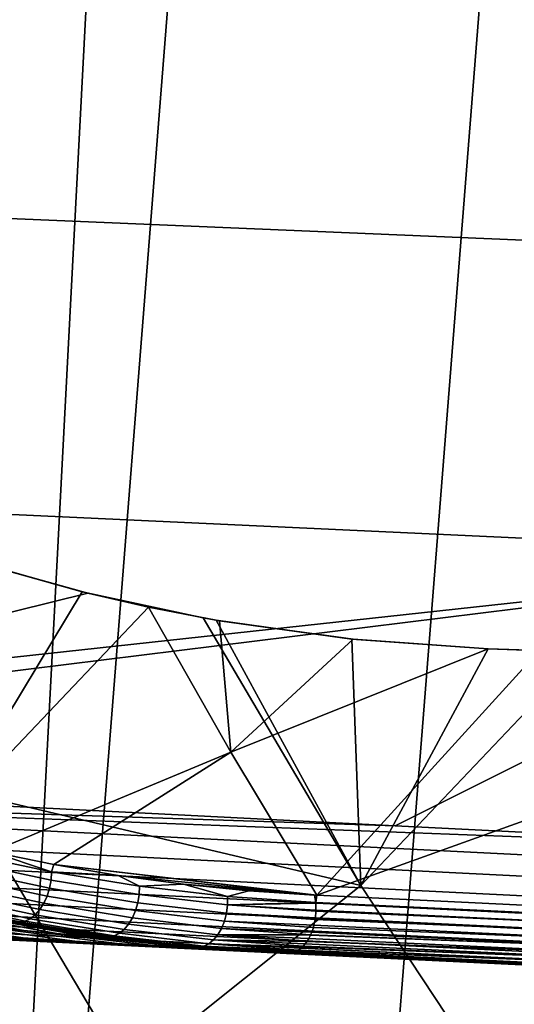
# Model space of a CAD drawing. Header units: metres. Extents: x -167 to 28, y -27 to 27.
# Tile 134 of 256: x -18.71 to -16.98, y -11.36 to -7.91. Entities that reach past the tile are written whole.
import ezdxf

# ---------------------------------------------------------------- set-up
doc = ezdxf.new("R2010")
doc.units = ezdxf.units.M
doc.layers.add('solid_12_065_021_XXX', color=7, linetype='CONTINUOUS')

msp = doc.modelspace()

# ---------------------------------------------------------------- linework, layer by layer
at = {"layer": 'solid_12_065_021_XXX'}
for points in [[(-18.026325, -19.556995, 0.2), (-14.725575, 22.149086, 0.2), (-13.526011, 22.901344, 0.2), (-16.960054, -20.48856, 0.2)], [(-19.041513, -18.570009, 0.2), (-15.883376, 21.334078, 0.2), (-14.725575, 22.149086, 0.2), (-18.026325, -19.556995, 0.2)], [(-19.041513, -18.570009, 0.2), (-16.99617, 20.458609, 0.2), (-15.883376, 21.334078, 0.2)], [(-20.00272, -17.530422, 0.2), (-18.060774, 19.525187, 0.2), (-16.99617, 20.458609, 0.2)], [(-19.041513, -18.570009, 0.2), (-20.00272, -17.530422, 0.2), (-16.99617, 20.458609, 0.2)], [(-20.9072, -16.441216, 0.2), (-19.07415, 18.536488, 0.2), (-18.060774, 19.525187, 0.2)], [(-20.00272, -17.530422, 0.2), (-20.9072, -16.441216, 0.2), (-18.060774, 19.525187, 0.2)], [(-15.420282, -8.745019, 154.756165), (-15.338871, -7.683966, 155.082047), (-21.809078, -7.442616, 156.789169), (-21.883978, -8.47391, 156.488907)], [(-15.512125, -9.791584, 154.388474), (-15.420282, -8.745019, 154.756165), (-21.883978, -8.47391, 156.488907), (-21.968494, -9.492593, 156.149948)], [(-22.015697, -10.499427, 155.759888), (-15.512125, -9.791584, 154.388474), (-21.968494, -9.492593, 156.149948), (-22.053066, -10.497548, 155.770233)], [(-19.361597, -9.638326, 136.227737), (-18.951508, -9.783913, 135.530533), (-18.492994, -9.913544, 135.886002), (-18.924189, -9.792426, 136.551483)], [(-21.45627, -10.527554, 155.604965), (-15.512125, -9.791584, 154.388474), (-22.015697, -10.499427, 155.759888)], [(-21.45627, -10.527554, 155.604965), (-17.396021, -10.731915, 154.476974), (-15.512125, -9.791584, 154.388474)], [(-18.924189, -9.792426, 136.551483), (-18.473539, -9.91818, 136.88472), (-19.371399, -10.140004, 135.981903)], [(-18.492994, -9.913544, 135.886002), (-18.951508, -9.783913, 135.530533), (-18.916265, -10.612523, 135.144974)], [(-18.924189, -9.792426, 136.551483), (-18.492994, -9.913544, 135.886002), (-18.069218, -10.004087, 136.213531), (-18.473539, -9.91818, 136.88472)], [(-17.396021, -10.731915, 154.476974), (-15.594669, -10.822748, 153.974152), (-15.512125, -9.791584, 154.388474)], [(-18.473539, -9.91818, 136.88472), (-18.26046, -9.966516, 137.042068), (-19.027506, -10.772197, 135.981537), (-19.371399, -10.140004, 135.981903)], [(-17.516794, -10.941603, 136.214035), (-18.069218, -10.004087, 136.213531), (-18.492994, -9.913544, 135.886002), (-18.916265, -10.612523, 135.144974)], [(-18.473539, -9.91818, 136.88472), (-18.069218, -10.004087, 136.213531), (-18.023573, -10.012215, 136.248749), (-18.26046, -9.966516, 137.042068)], [(-18.26046, -9.966516, 137.042068), (-17.972401, -10.474139, 137.043472), (-18.811607, -10.823562, 136.150314), (-19.027506, -10.772197, 135.981537)], [(-18.26046, -9.966516, 137.042068), (-18.023573, -10.012215, 136.248749), (-17.547575, -10.078586, 136.615219), (-18.012213, -10.014102, 137.225281)], [(-18.012213, -10.014102, 137.225281), (-17.972401, -10.474139, 137.043472), (-18.26046, -9.966516, 137.042068)], [(-18.023573, -10.012215, 136.248749), (-18.069218, -10.004087, 136.213531), (-17.516794, -10.941603, 136.214035)], [(-17.547575, -10.078586, 136.615219), (-18.023573, -10.012215, 136.248749), (-17.516794, -10.941603, 136.214035)], [(-18.012213, -10.014102, 137.225281), (-17.547575, -10.078586, 136.615219), (-17.069799, -10.112064, 136.981583), (-17.542889, -10.079022, 137.570969)], [(-18.012213, -10.014102, 137.225281), (-17.542889, -10.079022, 137.570969), (-17.972401, -10.474139, 137.043472)], [(-17.542889, -10.079022, 137.570969), (-17.069311, -10.112064, 137.91893), (-17.972401, -10.474139, 137.043472)], [(-17.069799, -10.112064, 136.981583), (-17.547575, -10.078586, 136.615219), (-17.516794, -10.941603, 136.214035)], [(-17.542889, -10.079022, 137.570969), (-17.069799, -10.112064, 136.981583), (-16.738703, -10.123899, 137.231064), (-17.069311, -10.112064, 137.91893)], [(-17.069311, -10.112064, 137.91893), (-16.889505, -10.118491, 138.049927), (-17.670839, -10.97523, 137.043488), (-17.972401, -10.474139, 137.043472)], [(-16.889505, -10.118491, 138.049927), (-16.596018, -10.590612, 138.050888), (-17.670839, -10.97523, 137.043488)], [(-16.738703, -10.123899, 137.231064), (-17.069799, -10.112064, 136.981583), (-17.516794, -10.941603, 136.214035)], [(-16.738703, -10.123899, 137.231064), (-17.516794, -10.941603, 136.214035), (-16.915888, -11.84945, 136.214035), (-16.174911, -11.005554, 137.229401)], [(-17.069311, -10.112064, 137.91893), (-16.738703, -10.123899, 137.231064), (-16.889505, -10.118491, 138.049927)], [(-17.972401, -10.474139, 137.043472), (-18.593298, -10.868013, 136.321091), (-18.811607, -10.823562, 136.150314)], [(-17.972401, -10.474139, 137.043472), (-17.670839, -10.97523, 137.043488), (-18.593298, -10.868013, 136.321091)], [(-22.038557, -10.579556, 155.725906), (-17.396021, -10.731915, 154.476974), (-21.45627, -10.527554, 155.604965)], [(-15.589804, -10.902213, 153.931564), (-22.038557, -10.579556, 155.725906), (-22.054749, -10.654922, 155.680389), (-15.606134, -10.975495, 153.88562)], [(-22.038557, -10.579556, 155.725906), (-15.594669, -10.822748, 153.974152), (-17.396021, -10.731915, 154.476974)], [(-15.589804, -10.902213, 153.931564), (-15.556001, -10.824699, 153.963348), (-15.594669, -10.822748, 153.974152), (-22.038557, -10.579556, 155.725906)], [(-18.332067, -11.592501, 135.144974), (-18.916265, -10.612523, 135.144974), (-19.846214, -10.959595, 134.024979), (-19.240868, -11.990577, 134.024979)], [(-17.516794, -10.941603, 136.214035), (-18.916265, -10.612523, 135.144974), (-18.332067, -11.592501, 135.144974)], [(-16.596018, -10.590612, 138.050888), (-16.535427, -11.030026, 137.886703), (-17.670839, -10.97523, 137.043488)], [(-15.606134, -10.975495, 153.88562), (-22.054749, -10.654922, 155.680389), (-22.072958, -10.724019, 155.626465), (-15.624404, -11.042582, 153.83165)], [(-15.624404, -11.042582, 153.83165), (-22.072958, -10.724019, 155.626465), (-22.092928, -10.785859, 155.564896), (-15.644361, -11.102547, 153.770386)], [(-15.644361, -11.102547, 153.770386), (-22.092928, -10.785859, 155.564896), (-22.114372, -10.839564, 155.496567), (-15.665732, -11.154565, 153.702667)], [(-18.90659, -10.828911, 136.066086), (-18.811607, -10.823562, 136.150314), (-18.600559, -10.893736, 136.305435)], [(-18.600559, -10.893736, 136.305435), (-18.811607, -10.823562, 136.150314), (-18.593298, -10.868013, 136.321091)], [(-15.665732, -11.154565, 153.702667), (-22.114372, -10.839564, 155.496567), (-22.136986, -10.884367, 155.42244), (-15.688222, -11.19792, 153.62944)], [(-18.909285, -10.857453, 136.060913), (-18.602421, -10.922456, 136.300919), (-18.607758, -10.951096, 136.300873), (-18.915451, -10.885918, 136.060211)], [(-18.90659, -10.828911, 136.066086), (-18.600559, -10.893736, 136.305435), (-18.602421, -10.922456, 136.300919), (-18.909285, -10.857453, 136.060913)], [(-15.688222, -11.19792, 153.62944), (-22.136986, -10.884367, 155.42244), (-22.160448, -10.91963, 155.343567), (-15.71152, -11.232015, 153.551712)], [(-18.915451, -10.885918, 136.060211), (-18.607758, -10.951096, 136.300873), (-18.616373, -10.978573, 136.305283), (-18.924858, -10.913227, 136.063995)], [(-18.600559, -10.893736, 136.305435), (-18.292923, -10.944247, 136.546249), (-18.293955, -10.973104, 136.542374), (-18.602421, -10.922456, 136.300919)], [(-18.600559, -10.893736, 136.305435), (-18.593298, -10.868013, 136.321091), (-18.366793, -10.906281, 136.498383)], [(-18.600559, -10.893736, 136.305435), (-18.366793, -10.906281, 136.498383), (-18.292923, -10.944247, 136.546249)], [(-17.67841, -10.97487, 137.037552), (-18.366793, -10.906281, 136.498383), (-18.593298, -10.868013, 136.321091)], [(-17.670839, -10.97523, 137.043488), (-17.67841, -10.97487, 137.037552), (-18.593298, -10.868013, 136.321091)], [(-15.71152, -11.232015, 153.551712), (-22.160448, -10.91963, 155.343567), (-22.184422, -10.944852, 155.261093), (-15.735307, -11.256379, 153.470551)], [(-18.924858, -10.913227, 136.063995), (-18.616373, -10.978573, 136.305283), (-18.627937, -11.003854, 136.313995), (-18.937151, -10.938354, 136.072144)], [(-18.602421, -10.922456, 136.300919), (-18.293955, -10.973104, 136.542374), (-18.298468, -11.001878, 136.542969), (-18.607758, -10.951096, 136.300873)], [(-17.67841, -10.97487, 137.037552), (-18.138504, -10.936928, 136.677139), (-18.366793, -10.906281, 136.498383)], [(-18.292923, -10.944247, 136.546249), (-18.366793, -10.906281, 136.498383), (-18.138504, -10.936928, 136.677139)], [(-15.735307, -11.256379, 153.470551), (-22.184422, -10.944852, 155.261093), (-22.208569, -10.959671, 155.176178), (-15.759254, -11.270679, 153.387054)], [(-15.759254, -11.270679, 153.387054), (-22.208569, -10.959671, 155.176178), (-17.643312, -11.185058, 153.819839), (-15.763785, -11.275642, 153.297226)], [(-22.208569, -10.959671, 155.176178), (-21.705347, -10.989286, 154.943878), (-17.643312, -11.185058, 153.819839)], [(-18.951866, -10.960348, 136.08432), (-18.642015, -11.025983, 136.326675), (-18.658079, -11.044127, 136.342834), (-18.968447, -10.978382, 136.100082)], [(-18.937151, -10.938354, 136.072144), (-18.627937, -11.003854, 136.313995), (-18.642015, -11.025983, 136.326675), (-18.951866, -10.960348, 136.08432)], [(-18.607758, -10.951096, 136.300873), (-18.298468, -11.001878, 136.542969), (-18.306292, -11.029486, 136.548004), (-18.616373, -10.978573, 136.305283)], [(-17.516794, -10.941603, 136.214035), (-18.332067, -11.592501, 135.144974), (-17.697147, -12.540404, 135.144974), (-16.915888, -11.84945, 136.214035)], [(-18.292923, -10.944247, 136.546249), (-17.984058, -10.980506, 136.788132), (-17.984264, -11.009459, 136.784912), (-18.293955, -10.973104, 136.542374)], [(-18.292923, -10.944247, 136.546249), (-18.138504, -10.936928, 136.677139), (-17.984058, -10.980506, 136.788132)], [(-17.67841, -10.97487, 137.037552), (-17.909086, -10.959764, 136.856857), (-18.138504, -10.936928, 136.677139)], [(-17.984058, -10.980506, 136.788132), (-18.138504, -10.936928, 136.677139), (-17.909086, -10.959764, 136.856857)], [(-17.674561, -11.000649, 137.031067), (-17.984058, -10.980506, 136.788132), (-17.909086, -10.959764, 136.856857), (-17.67841, -10.97487, 137.037552)], [(-17.643312, -11.185058, 153.819839), (-21.705347, -10.989286, 154.943878), (-18.361301, -11.150667, 145.515854), (-18.288105, -11.1542, 145.318939)], [(-21.705347, -10.989286, 154.943878), (-18.440298, -11.146856, 145.713501), (-18.361301, -11.150667, 145.515854)], [(-21.705347, -10.989286, 154.943878), (-18.525307, -11.142755, 145.911713), (-18.440298, -11.146856, 145.713501)], [(-21.705347, -10.989286, 154.943878), (-18.616297, -11.138365, 146.110504), (-18.525307, -11.142755, 145.911713)], [(-21.705347, -10.989286, 154.943878), (-18.713486, -11.133677, 146.309708), (-18.616297, -11.138365, 146.110504)], [(-18.833828, -11.087831, 144.620834), (-19.312263, -10.991634, 144.496948), (-19.190086, -11.005441, 144.177902), (-18.69813, -11.099611, 144.282486)], [(-18.729774, -11.070264, 140.309021), (-19.188482, -10.969773, 140.304153), (-19.155678, -10.973688, 137.762466), (-18.700092, -11.072828, 137.765503)], [(-18.476458, -11.109367, 136.607391), (-18.700092, -11.072828, 137.765503), (-19.155678, -10.973688, 137.762466), (-18.707933, -11.070409, 136.430115)], [(-18.937346, -11.023804, 136.254456), (-18.707933, -11.070409, 136.430115), (-19.155678, -10.973688, 137.762466)], [(-18.986269, -10.991775, 136.118851), (-18.675518, -11.0576, 136.361893), (-18.693678, -11.065895, 136.383102), (-19.00466, -11.00002, 136.139877)], [(-18.968447, -10.978382, 136.100082), (-18.658079, -11.044127, 136.342834), (-18.675518, -11.0576, 136.361893), (-18.986269, -10.991775, 136.118851)], [(-18.616373, -10.978573, 136.305283), (-18.306292, -11.029486, 136.548004), (-18.317129, -11.054886, 136.557281), (-18.627937, -11.003854, 136.313995)], [(-18.293955, -10.973104, 136.542374), (-17.984264, -11.009459, 136.784912), (-17.987953, -11.03833, 136.786148), (-18.298468, -11.001878, 136.542969)], [(-17.984058, -10.980506, 136.788132), (-17.674561, -11.000649, 137.031067), (-17.984264, -11.009459, 136.784912)], [(-17.674561, -11.000649, 137.031067), (-17.67841, -10.97487, 137.037552), (-17.670839, -10.97523, 137.043488)], [(-16.519951, -11.056267, 137.888412), (-17.674561, -11.000649, 137.031067), (-17.670839, -10.97523, 137.043488), (-16.535427, -11.030026, 137.886703)], [(-18.69813, -11.099611, 144.282486), (-19.190086, -11.005441, 144.177902), (-19.085514, -11.01759, 143.851837), (-18.582052, -11.109703, 143.934906)], [(-18.582052, -11.109703, 143.934906), (-19.085514, -11.01759, 143.851837), (-19.001965, -11.027574, 143.519485), (-18.489517, -11.117763, 143.578979)], [(-19.00466, -11.00002, 136.139877), (-18.693678, -11.065895, 136.383102), (-18.711874, -11.068698, 136.405685), (-19.022924, -11.002809, 136.162399)], [(-19.022924, -11.002809, 136.162399), (-18.711874, -11.068698, 136.405685), (-18.937346, -11.023804, 136.254456)], [(-18.424608, -11.123507, 143.2164), (-18.489517, -11.117763, 143.578979), (-19.001965, -11.027574, 143.519485), (-18.943007, -11.034928, 143.182266)], [(-18.711874, -11.068698, 136.405685), (-18.707933, -11.070409, 136.430115), (-18.937346, -11.023804, 136.254456)], [(-18.642015, -11.025983, 136.326675), (-18.330574, -11.077119, 136.57045), (-18.346119, -11.095347, 136.587036), (-18.658079, -11.044127, 136.342834)], [(-18.627937, -11.003854, 136.313995), (-18.317129, -11.054886, 136.557281), (-18.330574, -11.077119, 136.57045), (-18.642015, -11.025983, 136.326675)], [(-18.306292, -11.029486, 136.548004), (-17.994987, -11.066031, 136.791794), (-18.0051, -11.091516, 136.801651), (-18.317129, -11.054886, 136.557281)], [(-18.298468, -11.001878, 136.542969), (-17.987953, -11.03833, 136.786148), (-17.994987, -11.066031, 136.791794), (-18.306292, -11.029486, 136.548004)], [(-17.984264, -11.009459, 136.784912), (-17.673777, -11.031554, 137.028168), (-17.675716, -11.054173, 137.029251), (-17.987953, -11.03833, 136.786148)], [(-17.984264, -11.009459, 136.784912), (-17.674561, -11.000649, 137.031067), (-17.674335, -11.003293, 137.030609)], [(-17.984264, -11.009459, 136.784912), (-17.674335, -11.003293, 137.030609), (-17.673651, -11.027379, 137.028259)], [(-17.984264, -11.009459, 136.784912), (-17.673651, -11.027379, 137.028259), (-17.673777, -11.031554, 137.028168)], [(-17.673777, -11.031554, 137.028168), (-16.51919, -11.082989, 137.885498), (-16.521204, -11.109785, 137.88652), (-17.675716, -11.054173, 137.029251)], [(-17.674335, -11.003293, 137.030609), (-17.674561, -11.000649, 137.031067), (-16.519951, -11.056267, 137.888412)], [(-17.674335, -11.003293, 137.030609), (-16.519951, -11.056267, 137.888412), (-16.51919, -11.082989, 137.885498), (-17.673651, -11.027379, 137.028259)], [(-17.673777, -11.031554, 137.028168), (-17.673651, -11.027379, 137.028259), (-16.51919, -11.082989, 137.885498)], [(-18.893515, -11.112756, 145.75946), (-19.325895, -11.045785, 145.580109), (-19.150452, -11.060588, 145.269272), (-18.700523, -11.125257, 145.43515)], [(-18.700523, -11.125257, 145.43515), (-19.150452, -11.060588, 145.269272), (-18.985605, -11.07471, 144.949692), (-18.518932, -11.136781, 145.099808)], [(-18.943007, -11.034928, 143.182266), (-18.912193, -11.039138, 142.842285), (-18.824055, -11.056793, 142.843536), (-18.424608, -11.123507, 143.2164)], [(-18.577414, -11.099992, 142.847046), (-18.824055, -11.056793, 142.843536), (-18.729774, -11.070264, 140.309021), (-18.265362, -11.139769, 140.313934)], [(-18.424608, -11.123507, 143.2164), (-18.824055, -11.056793, 142.843536), (-18.577414, -11.099992, 142.847046)], [(-18.693678, -11.065895, 136.383102), (-18.381104, -11.117217, 136.627777), (-18.399223, -11.120032, 136.650421), (-18.711874, -11.068698, 136.405685)], [(-18.711874, -11.068698, 136.405685), (-18.399223, -11.120032, 136.650421), (-18.707933, -11.070409, 136.430115)], [(-18.675518, -11.0576, 136.361893), (-18.363176, -11.108884, 136.606384), (-18.381104, -11.117217, 136.627777), (-18.693678, -11.065895, 136.383102)], [(-18.658079, -11.044127, 136.342834), (-18.346119, -11.095347, 136.587036), (-18.363176, -11.108884, 136.606384), (-18.675518, -11.0576, 136.361893)], [(-18.317129, -11.054886, 136.557281), (-18.0051, -11.091516, 136.801651), (-18.017912, -11.113824, 136.815323), (-18.330574, -11.077119, 136.57045)], [(-17.994987, -11.066031, 136.791794), (-17.68289, -11.088239, 137.036301), (-17.688414, -11.104533, 137.042358), (-18.0051, -11.091516, 136.801651)], [(-17.987953, -11.03833, 136.786148), (-17.676645, -11.060483, 137.030045), (-17.680691, -11.08017, 137.033997), (-17.994987, -11.066031, 136.791794)], [(-17.994987, -11.066031, 136.791794), (-17.680691, -11.08017, 137.033997), (-17.68289, -11.088239, 137.036301)], [(-17.987953, -11.03833, 136.786148), (-17.675716, -11.054173, 137.029251), (-17.676645, -11.060483, 137.030045)], [(-17.676645, -11.060483, 137.030045), (-16.521204, -11.109785, 137.88652), (-16.525928, -11.135794, 137.891464), (-17.680691, -11.08017, 137.033997)], [(-17.676645, -11.060483, 137.030045), (-17.675716, -11.054173, 137.029251), (-16.521204, -11.109785, 137.88652)], [(-19.095613, -11.099514, 146.073532), (-18.893515, -11.112756, 145.75946), (-18.525307, -11.142755, 145.911713), (-18.616297, -11.138365, 146.110504)], [(-19.095613, -11.099514, 146.073532), (-18.616297, -11.138365, 146.110504), (-18.713486, -11.133677, 146.309708)], [(-18.518932, -11.136781, 145.099808), (-18.985605, -11.07471, 144.949692), (-18.833828, -11.087831, 144.620834), (-18.351582, -11.147103, 144.752823)], [(-18.351582, -11.147103, 144.752823), (-18.833828, -11.087831, 144.620834), (-18.69813, -11.099611, 144.282486), (-18.201916, -11.156013, 144.393906)], [(-18.265362, -11.139769, 140.313934), (-18.729774, -11.070264, 140.309021), (-18.700092, -11.072828, 137.765503), (-18.238918, -11.141418, 137.76857)], [(-18.399223, -11.120032, 136.650421), (-18.476458, -11.109367, 136.607391), (-18.707933, -11.070409, 136.430115)], [(-18.008848, -11.163855, 136.965683), (-18.238918, -11.141418, 137.76857), (-18.700092, -11.072828, 137.765503), (-18.243258, -11.140555, 136.786102)], [(-18.399223, -11.120032, 136.650421), (-18.243258, -11.140555, 136.786102), (-18.700092, -11.072828, 137.765503), (-18.476458, -11.109367, 136.607391)], [(-18.201916, -11.156013, 144.393906), (-18.69813, -11.099611, 144.282486), (-18.582052, -11.109703, 143.934906), (-18.073959, -11.163336, 144.023361)], [(-18.391363, -11.126603, 142.849686), (-18.577414, -11.099992, 142.847046), (-18.265362, -11.139769, 140.313934)], [(-18.424608, -11.123507, 143.2164), (-18.577414, -11.099992, 142.847046), (-18.391363, -11.126603, 142.849686)], [(-18.346119, -11.095347, 136.587036), (-18.032938, -11.132113, 136.832306), (-18.049612, -11.145694, 136.851959), (-18.363176, -11.108884, 136.606384)], [(-18.330574, -11.077119, 136.57045), (-18.017912, -11.113824, 136.815323), (-18.032938, -11.132113, 136.832306), (-18.346119, -11.095347, 136.587036)], [(-18.0051, -11.091516, 136.801651), (-17.69228, -11.113775, 137.046722), (-18.017912, -11.113824, 136.815323)], [(-18.0051, -11.091516, 136.801651), (-17.688414, -11.104533, 137.042358), (-17.69228, -11.113775, 137.046722)], [(-17.68289, -11.088239, 137.036301), (-16.525928, -11.135794, 137.891464), (-16.533209, -11.16018, 137.900146), (-17.688414, -11.104533, 137.042358)], [(-17.68289, -11.088239, 137.036301), (-17.680691, -11.08017, 137.033997), (-16.525928, -11.135794, 137.891464)], [(-18.893515, -11.112756, 145.75946), (-18.700523, -11.125257, 145.43515), (-18.440298, -11.146856, 145.713501), (-18.525307, -11.142755, 145.911713)], [(-18.700523, -11.125257, 145.43515), (-18.518932, -11.136781, 145.099808), (-18.288105, -11.1542, 145.318939), (-18.361301, -11.150667, 145.515854)], [(-18.700523, -11.125257, 145.43515), (-18.361301, -11.150667, 145.515854), (-18.440298, -11.146856, 145.713501)], [(-18.073959, -11.163336, 144.023361), (-18.582052, -11.109703, 143.934906), (-18.489517, -11.117763, 143.578979), (-17.97216, -11.168918, 143.642212)], [(-18.518932, -11.136781, 145.099808), (-18.351582, -11.147103, 144.752823), (-18.158981, -11.160432, 144.927429), (-18.220726, -11.157452, 145.122772)], [(-18.518932, -11.136781, 145.099808), (-18.220726, -11.157452, 145.122772), (-18.288105, -11.1542, 145.318939)], [(-17.901131, -11.172691, 143.252472), (-17.97216, -11.168918, 143.642212), (-18.489517, -11.117763, 143.578979), (-18.424608, -11.123507, 143.2164)], [(-18.424608, -11.123507, 143.2164), (-18.391363, -11.126603, 142.849686), (-18.329386, -11.134339, 142.850571), (-17.901131, -11.172691, 143.252472)], [(-18.381104, -11.117217, 136.627777), (-18.067305, -11.154055, 136.873535), (-18.08535, -11.156879, 136.896225), (-18.399223, -11.120032, 136.650421)], [(-18.399223, -11.120032, 136.650421), (-18.08535, -11.156879, 136.896225), (-18.243258, -11.140555, 136.786102)], [(-18.329386, -11.134339, 142.850571), (-18.391363, -11.126603, 142.849686), (-18.265362, -11.139769, 140.313934)], [(-18.363176, -11.108884, 136.606384), (-18.049612, -11.145694, 136.851959), (-18.067305, -11.154055, 136.873535), (-18.381104, -11.117217, 136.627777)], [(-18.080288, -11.159791, 142.854095), (-18.329386, -11.134339, 142.850571), (-18.265362, -11.139769, 140.313934), (-17.799097, -11.17789, 140.318771)], [(-17.901131, -11.172691, 143.252472), (-18.329386, -11.134339, 142.850571), (-18.080288, -11.159791, 142.854095)], [(-18.032938, -11.132113, 136.832306), (-17.718964, -11.154454, 137.078278), (-17.720695, -11.156208, 137.080383), (-18.049612, -11.145694, 136.851959)], [(-18.017912, -11.113824, 136.815323), (-17.704456, -11.136127, 137.060883), (-17.705769, -11.138091, 137.062439), (-18.032938, -11.132113, 136.832306)], [(-18.032938, -11.132113, 136.832306), (-17.711035, -11.14531, 137.06871), (-17.718964, -11.154454, 137.078278)], [(-18.032938, -11.132113, 136.832306), (-17.705769, -11.138091, 137.062439), (-17.711035, -11.14531, 137.06871)], [(-18.017912, -11.113824, 136.815323), (-17.69228, -11.113775, 137.046722), (-17.693186, -11.115757, 137.04776)], [(-18.017912, -11.113824, 136.815323), (-17.698639, -11.126483, 137.054062), (-17.704456, -11.136127, 137.060883)], [(-18.017912, -11.113824, 136.815323), (-17.693186, -11.115757, 137.04776), (-17.698639, -11.126483, 137.054062)], [(-17.705769, -11.138091, 137.062439), (-17.704456, -11.136127, 137.060883), (-16.542816, -11.182158, 137.912308)], [(-17.704456, -11.136127, 137.060883), (-17.698639, -11.126483, 137.054062), (-16.542816, -11.182158, 137.912308)], [(-17.693186, -11.115757, 137.04776), (-16.533209, -11.16018, 137.900146), (-16.542816, -11.182158, 137.912308), (-17.698639, -11.126483, 137.054062)], [(-17.693186, -11.115757, 137.04776), (-17.69228, -11.113775, 137.046722), (-16.533209, -11.16018, 137.900146)], [(-17.69228, -11.113775, 137.046722), (-17.688414, -11.104533, 137.042358), (-16.533209, -11.16018, 137.900146)], [(-18.351582, -11.147103, 144.752823), (-18.201916, -11.156013, 144.393906), (-18.052183, -11.165588, 144.539383), (-18.102831, -11.163142, 144.73291)], [(-18.351582, -11.147103, 144.752823), (-18.102831, -11.163142, 144.73291), (-18.158981, -11.160432, 144.927429)], [(-17.643312, -11.185058, 153.819839), (-18.288105, -11.1542, 145.318939), (-18.220726, -11.157452, 145.122772)], [(-18.238918, -11.141418, 137.76857), (-17.777254, -11.179007, 137.7715), (-17.795828, -11.178055, 140.001541), (-18.265362, -11.139769, 140.313934)], [(-18.265362, -11.139769, 140.313934), (-17.795828, -11.178055, 140.001541), (-17.799097, -11.17789, 140.318771)], [(-18.08535, -11.156879, 136.896225), (-18.008848, -11.163855, 136.965683), (-18.243258, -11.140555, 136.786102)], [(-18.008848, -11.163855, 136.965683), (-17.773432, -11.179206, 137.146286), (-17.777254, -11.179007, 137.7715), (-18.238918, -11.141418, 137.76857)], [(-17.643312, -11.185058, 153.819839), (-18.220726, -11.157452, 145.122772), (-18.158981, -11.160432, 144.927429)], [(-18.201916, -11.156013, 144.393906), (-18.006947, -11.167772, 144.34697), (-18.052183, -11.165588, 144.539383)], [(-18.073959, -11.163336, 144.023361), (-18.006947, -11.167772, 144.34697), (-18.201916, -11.156013, 144.393906)], [(-17.643312, -11.185058, 153.819839), (-18.158981, -11.160432, 144.927429), (-18.102831, -11.163142, 144.73291)], [(-17.643312, -11.185058, 153.819839), (-18.102831, -11.163142, 144.73291), (-18.052183, -11.165588, 144.539383)], [(-18.067305, -11.154055, 136.873535), (-17.75271, -11.176441, 137.119995), (-17.755198, -11.177173, 137.123123), (-18.08535, -11.156879, 136.896225)], [(-18.008848, -11.163855, 136.965683), (-18.08535, -11.156879, 136.896225), (-17.756998, -11.177633, 137.125397), (-17.770678, -11.179272, 137.142746)], [(-18.08535, -11.156879, 136.896225), (-17.755198, -11.177173, 137.123123), (-17.756998, -11.177633, 137.125397)], [(-17.865421, -11.174542, 142.857147), (-18.080288, -11.159791, 142.854095), (-17.799097, -11.17789, 140.318771)], [(-18.080288, -11.159791, 142.854095), (-17.865421, -11.174542, 142.857147), (-17.844902, -11.17561, 143.220551), (-17.901131, -11.172691, 143.252472)], [(-18.073959, -11.163336, 144.023361), (-17.932457, -11.171371, 143.965805), (-18.006947, -11.167772, 144.34697)], [(-17.97216, -11.168918, 143.642212), (-17.932457, -11.171371, 143.965805), (-18.073959, -11.163336, 144.023361)], [(-18.049612, -11.145694, 136.851959), (-17.735254, -11.168063, 137.098236), (-17.737387, -11.169406, 137.100876), (-18.067305, -11.154055, 136.873535)], [(-18.067305, -11.154055, 136.873535), (-17.74069, -11.171304, 137.104965), (-17.75271, -11.176441, 137.119995)], [(-18.067305, -11.154055, 136.873535), (-17.737387, -11.169406, 137.100876), (-17.74069, -11.171304, 137.104965)], [(-17.643312, -11.185058, 153.819839), (-18.052183, -11.165588, 144.539383), (-18.006947, -11.167772, 144.34697)], [(-18.049612, -11.145694, 136.851959), (-17.725203, -11.160413, 137.085876), (-17.735254, -11.168063, 137.098236)], [(-18.049612, -11.145694, 136.851959), (-17.720695, -11.156208, 137.080383), (-17.725203, -11.160413, 137.085876)], [(-18.008848, -11.163855, 136.965683), (-17.770678, -11.179272, 137.142746), (-17.773432, -11.179206, 137.146286)], [(-17.643312, -11.185058, 153.819839), (-18.006947, -11.167772, 144.34697), (-17.932457, -11.171371, 143.965805)], [(-17.97216, -11.168918, 143.642212), (-17.901131, -11.172691, 143.252472), (-17.844902, -11.17561, 143.220551), (-17.878689, -11.173972, 143.590149)], [(-17.97216, -11.168918, 143.642212), (-17.878689, -11.173972, 143.590149), (-17.932457, -11.171371, 143.965805)], [(-17.643312, -11.185058, 153.819839), (-17.932457, -11.171371, 143.965805), (-17.878689, -11.173972, 143.590149)], [(-17.75271, -11.176441, 137.119995), (-17.74069, -11.171304, 137.104965), (-16.582182, -11.227109, 137.96521)], [(-17.737387, -11.169406, 137.100876), (-16.567701, -11.216169, 137.945374), (-16.582182, -11.227109, 137.96521), (-17.74069, -11.171304, 137.104965)], [(-17.737387, -11.169406, 137.100876), (-17.735254, -11.168063, 137.098236), (-16.567701, -11.216169, 137.945374)], [(-17.735254, -11.168063, 137.098236), (-17.725203, -11.160413, 137.085876), (-16.567701, -11.216169, 137.945374)], [(-17.720695, -11.156208, 137.080383), (-16.554438, -11.201024, 137.927551), (-16.567701, -11.216169, 137.945374), (-17.725203, -11.160413, 137.085876)], [(-17.720695, -11.156208, 137.080383), (-17.718964, -11.154454, 137.078278), (-16.554438, -11.201024, 137.927551)], [(-17.718964, -11.154454, 137.078278), (-17.711035, -11.14531, 137.06871), (-16.554438, -11.201024, 137.927551)], [(-17.705769, -11.138091, 137.062439), (-16.542816, -11.182158, 137.912308), (-16.554438, -11.201024, 137.927551), (-17.711035, -11.14531, 137.06871)], [(-17.643312, -11.185058, 153.819839), (-17.878689, -11.173972, 143.590149), (-17.844902, -11.17561, 143.220551)], [(-17.865421, -11.174542, 142.857147), (-17.799097, -11.17789, 140.318771), (-17.830439, -11.176315, 142.857635)], [(-17.865421, -11.174542, 142.857147), (-17.830439, -11.176315, 142.857635), (-17.844902, -11.17561, 143.220551)], [(-17.643312, -11.185058, 153.819839), (-17.844902, -11.17561, 143.220551), (-17.830439, -11.176315, 142.857635)], [(-17.643312, -11.185058, 153.819839), (-17.830439, -11.176315, 142.857635), (-17.799097, -11.17789, 140.318771)], [(-17.643312, -11.185058, 153.819839), (-17.799097, -11.17789, 140.318771), (-17.795828, -11.178055, 140.001541)], [(-17.643312, -11.185058, 153.819839), (-17.795828, -11.178055, 140.001541), (-17.777254, -11.179007, 137.7715)], [(-16.6133, -11.235089, 138.007751), (-17.643312, -11.185058, 153.819839), (-17.777254, -11.179007, 137.7715), (-17.773432, -11.179206, 137.146286)], [(-17.770678, -11.179272, 137.142746), (-16.597412, -11.23349, 137.986435), (-16.6133, -11.235089, 138.007751), (-17.773432, -11.179206, 137.146286)], [(-17.770678, -11.179272, 137.142746), (-17.756998, -11.177633, 137.125397), (-16.597412, -11.23349, 137.986435)], [(-17.755198, -11.177173, 137.123123), (-16.582182, -11.227109, 137.96521), (-16.597412, -11.23349, 137.986435), (-17.756998, -11.177633, 137.125397)], [(-17.755198, -11.177173, 137.123123), (-17.75271, -11.176441, 137.119995), (-16.582182, -11.227109, 137.96521)], [(-15.409517, -11.293077, 138.80838), (-15.763785, -11.275642, 153.297226), (-17.643312, -11.185058, 153.819839), (-16.6133, -11.235089, 138.007751)]]:
    msp.add_3dface(points, dxfattribs=at)

doc.saveas('drawing.dxf')
